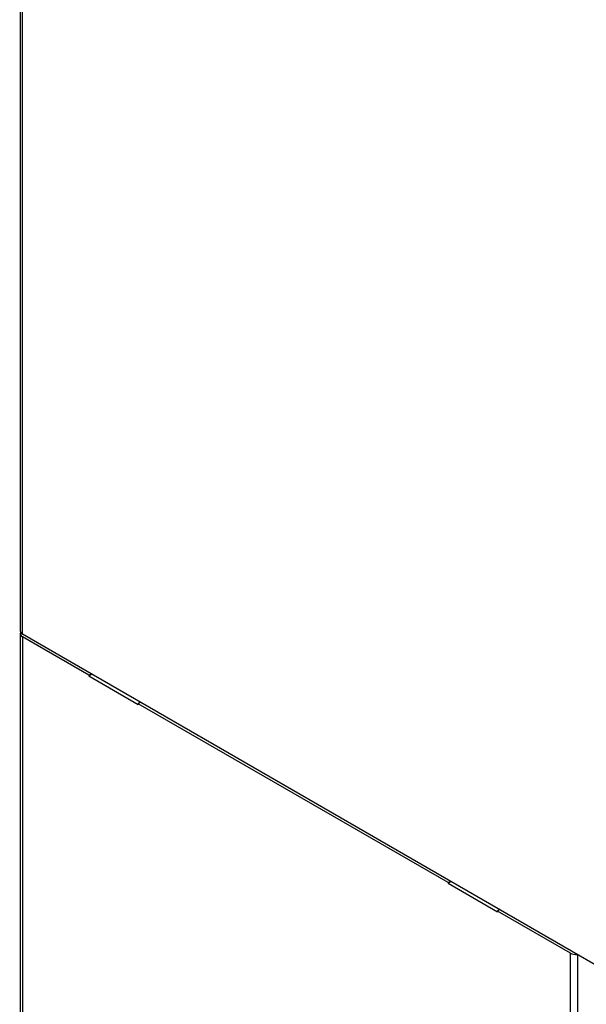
# Model space of a CAD drawing. Header units: millimetres. Extents: x 48 to 323, y 40 to 478.
# Tile 2 of 8: x 48 to 123, y 129 to 259. Entities that reach past the tile are written whole.
import ezdxf

# ---------------------------------------------------------------- set-up
doc = ezdxf.new("R2010")
doc.units = ezdxf.units.MM
doc.header["$LTSCALE"] = 33.652061
doc.layers.get('0').update_dxf_attribs({"linetype": 'CONTINUOUS'})

msp = doc.modelspace()

# ---------------------------------------------------------------- linework, layer by layer
at = {"color": 7}
for p, q in [((47.92, 380.85), (47.92, 178.11)), ((48.22, 177.7), (48.21, 380.44)), ((47.91, 177.75), (47.91, 101.47)), ((48.21, 177.35), (48.21, 101.06)), ((56.97, 172.29), (48.21, 177.35)), ((123.77, 134.08), (48.22, 177.7)), ((56.97, 172.29), (57.3, 172.46)), ((56.97, 172.19), (57.37, 172.42)), ((56.97, 172.29), (56.97, 172.19)), ((56.97, 172.19), (63.48, 168.43)), ((63.79, 168.71), (63.48, 168.53)), ((104.35, 144.94), (63.48, 168.53)), ((63.48, 168.53), (63.48, 168.43)), ((104.35, 144.94), (104.67, 145.11)), ((104.35, 144.84), (104.75, 145.06)), ((104.35, 144.94), (104.35, 144.84)), ((104.35, 144.84), (110.86, 141.08)), ((111.16, 141.36), (110.86, 141.18)), ((120.49, 135.62), (110.86, 141.18)), ((110.86, 141.18), (110.86, 141.08)), ((120.49, 48.78), (120.49, 135.62)), ((121.41, 135.46), (121.41, 48.63))]:
    msp.add_line(p, q, dxfattribs=at)
for centre, start_param, end_param in [((48.91, 177.74), 2.7928, 3.935422), ((121.2, 136.01), -2.347763, -1.349277)]:
    msp.add_ellipse(centre, major_axis=(1, -0.015), ratio=0.567179, start_param=start_param, end_param=end_param, dxfattribs=at)
for points in [[(47.92, 178.11), (47.92, 178.07), (47.93, 178.03), (47.94, 178)], [(47.94, 178), (47.95, 177.97), (47.96, 177.95), (47.98, 177.92)], [(47.98, 177.92), (47.99, 177.9), (48, 177.88), (48.02, 177.86)]]:
    msp.add_open_spline(points, degree=3, dxfattribs=at)
msp.add_open_spline([(48.02, 177.86), (48.03, 177.85), (48.09, 177.79), (48.16, 177.74), (48.22, 177.7)], degree=3, knots=[0, 0, 0, 0, 0.233202, 1, 1, 1, 1], dxfattribs=at)

doc.saveas('drawing.dxf')
